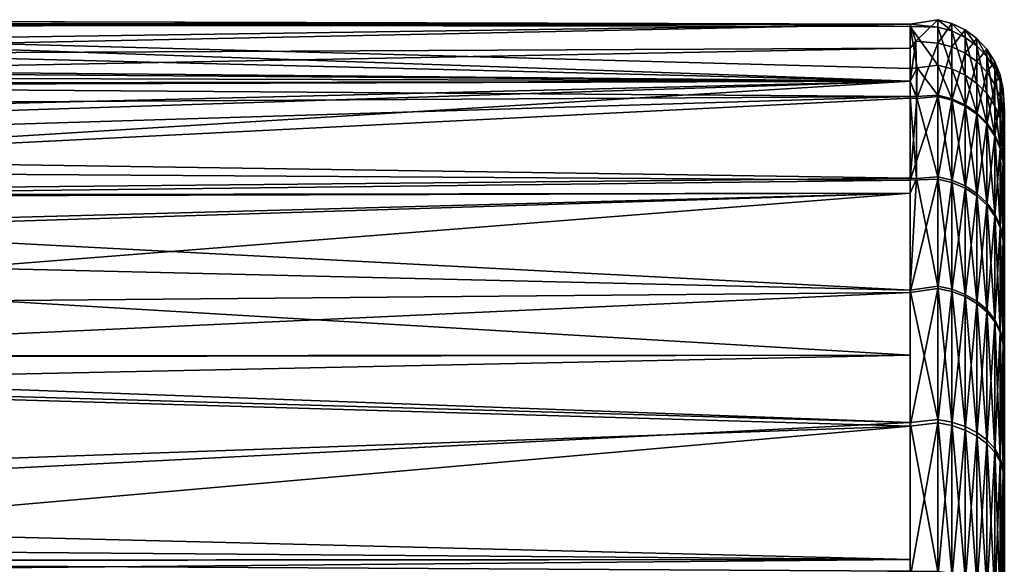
# Model space of a CAD drawing. Extents: x -0.025 to 0.074, y -0.158 to 0.025.
# Tile 182 of 182: x 0.058 to 0.074, y 0.012 to 0.021. Entities that reach past the tile are written whole.
import ezdxf

# ---------------------------------------------------------------- set-up
doc = ezdxf.new("R2010")
doc.units = 0
doc.layers.add('mesh', color=7, linetype='CONTINUOUS')

msp = doc.modelspace()

# ---------------------------------------------------------------- meshes
at = {"layer": 'mesh'}
mesh = msp.add_polyface(dxfattribs=at)
corners = [(0.072314, 0.01977, 0.075439), (0.044917, 0.019723, 0.075422), (0.045132, 0.019969, 0.074785), (0.05082, 0.01411, 0.07281), (0.051265, 0.012554, 0.072184), (0.050641, 0.01439, 0.072332), (0.050917, 0.013949, 0.073029), (0.050509, 0.014597, 0.071979), (0.050116, 0.014708, 0.069482), (0.050238, 0.014987, 0.071104), (0.051872, 0.01148, 0.07353), (0.051661, 0.012643, 0.07449), (0.051901, 0.012197, 0.07488), (0.051121, 0.013609, 0.073493), (0.051002, 0.013807, 0.073224), (0.052433, 0.010402, 0.074883), (0.052318, 0.011277, 0.0756), (0.052403, 0.011062, 0.075768), (0.05218, 0.011627, 0.075326), (0.052032, 0.010073, 0.072388), (0.051471, 0.011151, 0.071035), (0.051646, 0.008327, 0.068769), (0.05038, 0.013309, 0.068326), (0.05066, 0.010493, 0.066046), (0.051064, 0.013341, 0.074388), (0.051136, 0.012239, 0.076447), (0.05102, 0.01097, 0.078406), (0.072314, 0.020682, 0.071145), (0.046239, 0.020678, 0.071182), (0.046328, 0.020696, 0.070617), (0.04515, 0.020023, 0.074493), (0.045739, 0.020433, 0.072563), (0.072314, 0.020682, 0.068122), (0.047263, 0.020747, 0.067512), (0.047404, 0.020633, 0.066685), (0.046876, 0.020748, 0.068646), (0.043507, 0.012114, 0.0859), (0.072314, 0.011958, 0.086045), (0.04344, 0.010267, 0.087147), (0.04344, 0.012859, 0.085387), (0.072314, 0.012141, 0.085939), (0.072314, 0.019528, 0.075982), (0.044598, 0.019359, 0.076366), (0.043909, 0.018649, 0.078182), (0.072314, 0.018223, 0.078914), (0.043553, 0.017942, 0.079509), (0.072314, 0.016436, 0.081581), (0.043434, 0.017117, 0.080813), (0.072314, 0.015403, 0.083002), (0.043507, 0.015385, 0.082987), (0.072314, 0.014328, 0.08397), (0.04344, 0.01516, 0.08326), (0.051499, 0.012944, 0.074227)]
mesh.append_faces([[corners[k] for k in face] for face in [(0, 1, 2, 2), (3, 4, 5, 5), (3, 6, 4, 4), (4, 7, 5, 5), (8, 9, 4, 4), (10, 11, 12, 12), (4, 13, 10, 10), (4, 14, 13, 13), (6, 14, 4, 4), (15, 16, 17, 17), (18, 16, 15, 15), (19, 4, 10, 10), (20, 4, 19, 19), (20, 8, 4, 4), (10, 18, 15, 15), (12, 18, 10, 10), (20, 21, 22, 22), (21, 23, 22, 22), (24, 6, 3, 3), (17, 25, 26, 26), (12, 11, 25, 25), (25, 18, 12, 12), (25, 16, 18, 18), (17, 16, 25, 25), (24, 14, 6, 6), (24, 13, 14, 14), (27, 28, 29, 29), (0, 2, 30, 30), (0, 31, 28, 28), (32, 33, 34, 34), (27, 35, 33, 33), (36, 37, 38, 38), (39, 40, 36, 36), (41, 42, 1, 1), (41, 43, 42, 42), (44, 45, 43, 43), (46, 47, 45, 45), (48, 49, 47, 47), (50, 51, 49, 49), (10, 52, 11, 11), (10, 13, 52, 52), (25, 52, 24, 24), (25, 11, 52, 52), (52, 13, 24, 24)]])
mesh = msp.add_polyface(dxfattribs=at)
corners = [(0.072314, 0.019528, 0.075982), (0.044917, 0.019723, 0.075422), (0.072314, 0.01977, 0.075439), (0.072314, 0.020682, 0.066755), (0.048169, 0.020182, 0.063905), (0.072314, 0.020299, 0.064953), (0.050176, 0.012316, 0.052091), (0.05018, 0.012134, 0.051971), (0.072314, 0.012141, 0.051961), (0.072314, 0.008339, 0.049766), (0.050161, 0.008308, 0.049832), (0.050123, 0.007055, 0.049245), (0.072314, 0.00621, 0.088826), (0.043507, 0.008317, 0.088089), (0.072314, 0.008339, 0.088134), (0.072314, 0.020643, 0.071332), (0.046239, 0.020678, 0.071182), (0.072314, 0.020682, 0.071145), (0.072314, 0.019974, 0.074476), (0.04515, 0.020023, 0.074493), (0.045739, 0.020433, 0.072563), (0.048341, 0.01984, 0.062835), (0.072314, 0.01977, 0.062461), (0.047894, 0.020328, 0.064739), (0.047404, 0.020633, 0.066685), (0.072314, 0.020682, 0.068122), (0.047263, 0.020747, 0.067512), (0.046328, 0.020696, 0.070617), (0.046876, 0.020748, 0.068646), (0.048928, 0.019012, 0.060479), (0.049107, 0.018343, 0.059201), (0.048757, 0.019189, 0.060978), (0.048483, 0.019697, 0.062485), (0.072314, 0.0164, 0.056269), (0.049674, 0.016198, 0.05591), (0.049881, 0.01537, 0.054925), (0.072314, 0.017984, 0.05845), (0.049527, 0.017272, 0.057304), (0.072314, 0.019501, 0.061857), (0.049304, 0.017919, 0.058485), (0.072314, 0.018191, 0.058914), (0.049433, 0.01737, 0.057493), (0.072314, 0.014271, 0.053878), (0.050024, 0.013476, 0.053078), (0.049896, 0.014927, 0.054411), (0.072314, 0.015403, 0.054898), (0.072314, 0.009745, 0.050482), (0.050221, 0.010297, 0.050763), (0.050112, 0.008527, 0.049902), (0.072314, 0.011858, 0.051777), (0.050129, 0.011943, 0.051847), (0.04344, 0.010267, 0.087147), (0.072314, 0.009183, 0.087647), (0.072314, 0.011958, 0.086045), (0.043507, 0.012114, 0.0859), (0.072314, 0.012141, 0.085939), (0.04344, 0.012859, 0.085387), (0.072314, 0.014328, 0.08397), (0.072314, 0.018223, 0.078914), (0.043909, 0.018649, 0.078182), (0.072314, 0.017984, 0.07945), (0.043553, 0.017942, 0.079509), (0.072314, 0.016436, 0.081581), (0.072314, 0.015403, 0.083002), (0.043434, 0.017117, 0.080813), (0.043507, 0.015385, 0.082987), (0.04344, 0.01516, 0.08326)]
mesh.append_faces([[corners[k] for k in face] for face in [(0, 1, 2, 2), (3, 4, 5, 5), (6, 7, 8, 8), (9, 10, 11, 11), (12, 13, 14, 14), (15, 16, 17, 17), (18, 16, 15, 15), (2, 16, 18, 18), (19, 20, 2, 2), (5, 21, 22, 22), (5, 4, 21, 21), (3, 23, 4, 4), (3, 24, 23, 23), (25, 24, 3, 3), (17, 26, 25, 25), (27, 28, 17, 17), (22, 29, 30, 30), (22, 31, 29, 29), (22, 32, 31, 31), (21, 32, 22, 22), (33, 34, 35, 35), (36, 37, 34, 34), (30, 38, 22, 22), (39, 40, 30, 30), (41, 36, 39, 39), (41, 37, 36, 36), (42, 43, 6, 6), (42, 44, 43, 43), (35, 44, 45, 45), (46, 47, 48, 48), (49, 50, 47, 47), (8, 7, 50, 50), (48, 10, 9, 9), (51, 52, 14, 14), (51, 53, 52, 52), (54, 55, 53, 53), (56, 57, 55, 55), (58, 59, 0, 0), (60, 61, 58, 58), (62, 61, 60, 60), (63, 64, 62, 62), (57, 65, 63, 63), (56, 66, 57, 57)]])
mesh = msp.add_polyface(dxfattribs=at)
corners = [(0.072405, 0.020408, 0.06493), (0.072751, 0.020379, 0.064936), (0.072751, 0.020751, 0.068123), (0.072418, 0.019497, 0.061858), (0.072751, 0.019527, 0.061843), (0.072751, 0.020631, 0.071333), (0.072977, 0.019965, 0.074469), (0.072751, 0.020024, 0.074485), (0.072977, 0.020571, 0.071326), (0.072977, 0.02069, 0.068126), (0.072977, 0.020319, 0.064947), (0.072977, 0.01947, 0.061864), (0.073188, 0.019866, 0.074442), (0.073188, 0.020469, 0.071314), (0.073188, 0.020588, 0.06813), (0.073188, 0.020219, 0.064967), (0.073188, 0.019373, 0.061899), (0.073374, 0.019735, 0.074406), (0.073374, 0.020333, 0.071299), (0.073374, 0.020452, 0.068135), (0.073374, 0.020085, 0.064993), (0.073533, 0.019572, 0.074361), (0.073533, 0.020166, 0.07128), (0.073533, 0.020283, 0.068142), (0.073533, 0.019919, 0.065025), (0.073374, 0.019245, 0.061945), (0.073662, 0.019964, 0.071257), (0.073662, 0.02008, 0.06815), (0.073662, 0.01972, 0.065064), (0.073747, 0.019757, 0.071233), (0.073747, 0.019872, 0.068158), (0.072314, 0.020643, 0.071332), (0.072425, 0.019982, 0.074477), (0.072314, 0.020682, 0.068122)]
mesh.append_faces([[corners[k] for k in face] for face in [(0, 1, 2, 2), (3, 1, 0, 0), (3, 4, 1, 1), (5, 6, 7, 7), (5, 8, 6, 6), (2, 8, 5, 5), (2, 9, 8, 8), (1, 9, 2, 2), (1, 10, 9, 9), (4, 10, 1, 1), (4, 11, 10, 10), (8, 12, 6, 6), (8, 13, 12, 12), (9, 13, 8, 8), (9, 14, 13, 13), (10, 14, 9, 9), (10, 15, 14, 14), (11, 15, 10, 10), (11, 16, 15, 15), (13, 17, 12, 12), (13, 18, 17, 17), (14, 18, 13, 13), (14, 19, 18, 18), (15, 19, 14, 14), (15, 20, 19, 19), (16, 20, 15, 15), (18, 21, 17, 17), (18, 22, 21, 21), (19, 22, 18, 18), (19, 23, 22, 22), (20, 23, 19, 19), (20, 24, 23, 23), (25, 24, 20, 20), (23, 26, 22, 22), (23, 27, 26, 26), (24, 27, 23, 23), (24, 28, 27, 27), (27, 29, 26, 26), (27, 30, 29, 29), (28, 30, 27, 27), (31, 7, 32, 32), (31, 5, 7, 7), (33, 2, 5, 5), (0, 2, 33, 33)]])
mesh = msp.add_polyface(dxfattribs=at)
corners = [(0.072314, 0.008339, 0.049766), (0.050123, 0.007055, 0.049245), (0.072314, 0.006779, 0.049259), (0.072405, 0.006246, 0.088936), (0.072314, 0.008339, 0.088134), (0.072426, 0.009185, 0.087649), (0.072314, 0.00621, 0.088826), (0.072314, 0.009183, 0.087647), (0.072416, 0.019524, 0.075983), (0.072314, 0.01977, 0.075439), (0.072425, 0.019982, 0.074477), (0.072314, 0.019528, 0.075982), (0.072416, 0.018218, 0.078911), (0.072314, 0.018223, 0.078914), (0.072314, 0.017984, 0.07945), (0.072314, 0.019974, 0.074476), (0.072405, 0.020408, 0.06493), (0.072314, 0.01977, 0.062461), (0.072418, 0.019497, 0.061858), (0.072314, 0.020299, 0.064953), (0.072314, 0.020682, 0.066755), (0.072314, 0.019501, 0.061857), (0.072405, 0.006812, 0.049157), (0.072314, 0.0164, 0.056269), (0.049881, 0.01537, 0.054925), (0.072314, 0.015403, 0.054898), (0.072314, 0.017984, 0.05845), (0.049674, 0.016198, 0.05591), (0.049107, 0.018343, 0.059201), (0.072314, 0.018191, 0.058914), (0.049304, 0.017919, 0.058485), (0.050176, 0.012316, 0.052091), (0.072314, 0.012141, 0.051961), (0.072314, 0.014271, 0.053878), (0.049896, 0.014927, 0.054411), (0.072314, 0.009745, 0.050482), (0.050112, 0.008527, 0.049902), (0.072314, 0.010298, 0.050763), (0.050221, 0.010297, 0.050763), (0.072314, 0.011858, 0.051777), (0.050129, 0.011943, 0.051847), (0.072314, 0.011958, 0.086045), (0.072314, 0.012141, 0.085939), (0.072314, 0.014328, 0.08397), (0.072314, 0.015403, 0.083002), (0.072314, 0.016436, 0.081581), (0.072314, 0.020643, 0.071332), (0.072314, 0.020682, 0.071145), (0.072314, 0.020682, 0.068122), (0.072751, 0.011952, 0.08604), (0.072751, 0.014375, 0.084025), (0.072751, 0.020631, 0.071333), (0.072751, 0.018207, 0.058909), (0.072751, 0.016465, 0.056223), (0.072751, 0.01432, 0.053822)]
mesh.append_faces([[corners[k] for k in face] for face in [(0, 1, 2, 2), (3, 4, 5, 5), (3, 6, 4, 4), (4, 7, 5, 5), (8, 9, 10, 10), (8, 11, 9, 9), (12, 11, 8, 8), (12, 13, 11, 11), (14, 13, 12, 12), (9, 15, 10, 10), (16, 17, 18, 18), (16, 19, 17, 17), (20, 19, 16, 16), (17, 21, 18, 18), (0, 2, 22, 22), (23, 24, 25, 25), (26, 27, 23, 23), (28, 29, 21, 21), (30, 26, 29, 29), (31, 32, 33, 33), (25, 34, 33, 33), (35, 36, 0, 0), (37, 38, 35, 35), (39, 38, 37, 37), (32, 40, 39, 39), (41, 42, 43, 43), (5, 7, 41, 41), (43, 44, 45, 45), (45, 14, 12, 12), (46, 47, 48, 48), (10, 15, 46, 46), (48, 20, 16, 16), (29, 26, 23, 23), (18, 21, 29, 29), (23, 25, 33, 33), (33, 32, 39, 39), (39, 37, 35, 35), (35, 0, 22, 22), (43, 49, 41, 41), (45, 50, 43, 43), (48, 51, 46, 46), (23, 52, 29, 29), (33, 53, 23, 23), (39, 54, 33, 33)]])
mesh = msp.add_polyface(dxfattribs=at)
corners = [(0.073814, 0.019218, 0.067193), (0.073796, 0.019286, 0.065149), (0.073814, 0.018928, 0.065174), (0.073796, 0.019638, 0.068167), (0.073814, 0.019255, 0.068182), (0.073814, 0.019295, 0.069236), (0.073796, 0.019525, 0.071206), (0.073814, 0.019165, 0.071166), (0.073814, 0.01881, 0.073284), (0.073796, 0.01895, 0.074191), (0.073814, 0.019158, 0.071275), (0.072425, 0.019982, 0.074477), (0.072751, 0.019549, 0.075994), (0.072416, 0.019524, 0.075983), (0.072751, 0.020024, 0.074485), (0.072977, 0.019491, 0.075974), (0.072977, 0.019965, 0.074469), (0.072751, 0.018207, 0.058909), (0.072977, 0.01947, 0.061864), (0.072751, 0.019527, 0.061843), (0.073188, 0.019395, 0.075939), (0.073188, 0.019866, 0.074442), (0.072977, 0.018154, 0.058939), (0.073188, 0.019373, 0.061899), (0.073374, 0.019266, 0.075894), (0.073374, 0.019735, 0.074406), (0.073374, 0.019245, 0.061945), (0.073374, 0.020085, 0.064993), (0.073533, 0.019107, 0.075837), (0.073533, 0.019572, 0.074361), (0.073533, 0.019086, 0.062002), (0.073533, 0.019919, 0.065025), (0.073662, 0.018916, 0.075769), (0.073662, 0.019376, 0.074308), (0.073533, 0.020166, 0.07128), (0.073662, 0.019964, 0.071257), (0.073662, 0.01972, 0.065064), (0.073662, 0.018895, 0.06207), (0.073747, 0.019176, 0.074253), (0.073747, 0.019757, 0.071233), (0.073747, 0.019516, 0.065104), (0.073747, 0.019872, 0.068158), (0.073747, 0.018699, 0.062141), (0.072314, 0.018191, 0.058914), (0.072418, 0.019497, 0.061858)]
mesh.append_faces([[corners[k] for k in face] for face in [(0, 1, 2, 2), (0, 3, 1, 1), (4, 3, 0, 0), (5, 3, 4, 4), (5, 6, 3, 3), (7, 6, 5, 5), (6, 8, 9, 9), (6, 10, 8, 8), (7, 10, 6, 6), (11, 12, 13, 13), (11, 14, 12, 12), (14, 15, 12, 12), (14, 16, 15, 15), (17, 18, 19, 19), (16, 20, 15, 15), (16, 21, 20, 20), (22, 23, 18, 18), (21, 24, 20, 20), (21, 25, 24, 24), (23, 26, 27, 27), (25, 28, 24, 24), (25, 29, 28, 28), (26, 30, 31, 31), (29, 32, 28, 28), (29, 33, 32, 32), (34, 33, 29, 29), (34, 35, 33, 33), (30, 36, 31, 31), (30, 37, 36, 36), (35, 38, 33, 33), (35, 39, 38, 38), (36, 40, 41, 41), (37, 40, 36, 36), (37, 42, 40, 40), (39, 9, 38, 38), (39, 6, 9, 9), (41, 6, 39, 39), (41, 3, 6, 6), (40, 3, 41, 41), (40, 1, 3, 3), (42, 1, 40, 40), (0, 2, 4, 4), (43, 19, 44, 44)]])
mesh = msp.add_polyface(dxfattribs=at)
corners = [(0.073814, 0.018119, 0.062351), (0.073796, 0.018479, 0.062221), (0.073814, 0.017722, 0.061272), (0.073814, 0.018428, 0.063191), (0.073796, 0.019286, 0.065149), (0.073814, 0.018928, 0.065174), (0.073796, 0.01895, 0.074191), (0.073814, 0.01825, 0.075253), (0.073796, 0.0185, 0.07562), (0.073814, 0.018581, 0.07409), (0.073814, 0.01881, 0.073284), (0.073814, 0.018153, 0.075496), (0.072416, 0.019524, 0.075983), (0.072751, 0.018245, 0.078922), (0.072416, 0.018218, 0.078911), (0.072751, 0.019549, 0.075994), (0.072977, 0.018191, 0.078893), (0.072977, 0.019491, 0.075974), (0.072751, 0.018207, 0.058909), (0.072977, 0.018154, 0.058939), (0.072977, 0.01947, 0.061864), (0.073188, 0.018101, 0.078844), (0.073188, 0.019395, 0.075939), (0.073188, 0.018064, 0.058988), (0.073188, 0.019373, 0.061899), (0.073374, 0.017981, 0.078779), (0.073374, 0.019266, 0.075894), (0.073374, 0.019245, 0.061945), (0.073374, 0.017944, 0.059053), (0.073533, 0.017833, 0.078699), (0.073533, 0.019107, 0.075837), (0.073533, 0.019086, 0.062002), (0.073533, 0.017796, 0.059134), (0.073662, 0.017654, 0.078602), (0.073662, 0.018916, 0.075769), (0.073662, 0.018895, 0.06207), (0.073662, 0.017618, 0.059231), (0.073747, 0.01872, 0.075699), (0.073747, 0.017471, 0.078503), (0.073662, 0.019376, 0.074308), (0.073747, 0.019176, 0.074253), (0.073747, 0.018699, 0.062141), (0.073747, 0.017435, 0.059331), (0.073796, 0.017265, 0.078392), (0.073814, 0.019255, 0.068182), (0.073814, 0.016908, 0.059617), (0.073814, 0.016824, 0.059445), (0.072314, 0.018191, 0.058914), (0.072751, 0.019527, 0.061843)]
mesh.append_faces([[corners[k] for k in face] for face in [(0, 1, 2, 2), (3, 1, 0, 0), (3, 4, 1, 1), (5, 4, 3, 3), (6, 7, 8, 8), (6, 9, 7, 7), (10, 9, 6, 6), (7, 11, 8, 8), (12, 13, 14, 14), (12, 15, 13, 13), (15, 16, 13, 13), (15, 17, 16, 16), (18, 19, 20, 20), (17, 21, 16, 16), (17, 22, 21, 21), (19, 23, 24, 24), (22, 25, 21, 21), (22, 26, 25, 25), (23, 27, 24, 24), (23, 28, 27, 27), (26, 29, 25, 25), (26, 30, 29, 29), (28, 31, 27, 27), (28, 32, 31, 31), (30, 33, 29, 29), (30, 34, 33, 33), (32, 35, 31, 31), (32, 36, 35, 35), (34, 37, 38, 38), (39, 37, 34, 34), (39, 40, 37, 37), (36, 41, 35, 35), (36, 42, 41, 41), (37, 8, 43, 43), (40, 8, 37, 37), (40, 6, 8, 8), (41, 1, 4, 4), (42, 1, 41, 41), (2, 44, 0, 0), (2, 45, 44, 44), (44, 3, 0, 0), (44, 5, 3, 3), (45, 46, 44, 44), (47, 18, 48, 48)]])
mesh = msp.add_polyface(dxfattribs=at)
corners = [(0.073814, 0.016908, 0.059617), (0.073796, 0.017229, 0.059443), (0.073814, 0.016824, 0.059445), (0.073814, 0.017722, 0.061272), (0.073796, 0.018479, 0.062221), (0.073796, 0.017265, 0.078392), (0.073814, 0.016929, 0.07821), (0.073814, 0.016538, 0.07895), (0.073814, 0.017489, 0.07715), (0.073796, 0.0185, 0.07562), (0.073814, 0.018153, 0.075496), (0.072416, 0.018218, 0.078911), (0.072751, 0.018245, 0.078922), (0.072751, 0.016502, 0.081628), (0.072977, 0.016453, 0.081591), (0.072977, 0.018191, 0.078893), (0.072751, 0.016465, 0.056223), (0.072977, 0.018154, 0.058939), (0.072751, 0.018207, 0.058909), (0.072977, 0.016416, 0.05626), (0.073188, 0.016371, 0.081529), (0.073188, 0.018101, 0.078844), (0.073188, 0.018064, 0.058988), (0.073188, 0.016335, 0.056322), (0.073374, 0.016263, 0.081447), (0.073374, 0.017981, 0.078779), (0.073374, 0.017944, 0.059053), (0.073374, 0.016226, 0.056405), (0.073533, 0.016128, 0.081345), (0.073533, 0.017833, 0.078699), (0.073533, 0.017796, 0.059134), (0.073533, 0.016092, 0.056507), (0.073662, 0.017654, 0.078602), (0.073662, 0.015967, 0.081222), (0.073662, 0.017618, 0.059231), (0.073662, 0.015931, 0.05663), (0.073747, 0.017471, 0.078503), (0.073747, 0.015801, 0.081096), (0.073662, 0.018916, 0.075769), (0.073747, 0.017435, 0.059331), (0.073747, 0.015766, 0.056757), (0.073747, 0.01872, 0.075699), (0.073814, 0.014469, 0.056104), (0.073814, 0.013291, 0.054893), (0.073814, 0.019255, 0.068182), (0.073814, 0.01825, 0.075253), (0.073814, 0.019295, 0.069236), (0.073814, 0.019165, 0.071166), (0.073814, 0.01881, 0.073284), (0.073814, 0.019158, 0.071275), (0.073814, 0.018581, 0.07409), (0.073814, 0.015734, 0.057712), (0.072314, 0.016436, 0.081581), (0.072314, 0.0164, 0.056269)]
mesh.append_faces([[corners[k] for k in face] for face in [(0, 1, 2, 2), (3, 1, 0, 0), (3, 4, 1, 1), (5, 6, 7, 7), (5, 8, 6, 6), (9, 8, 5, 5), (9, 10, 8, 8), (11, 12, 13, 13), (12, 14, 13, 13), (12, 15, 14, 14), (16, 17, 18, 18), (16, 19, 17, 17), (15, 20, 14, 14), (15, 21, 20, 20), (19, 22, 17, 17), (19, 23, 22, 22), (21, 24, 20, 20), (21, 25, 24, 24), (23, 26, 22, 22), (23, 27, 26, 26), (25, 28, 24, 24), (25, 29, 28, 28), (27, 30, 26, 26), (27, 31, 30, 30), (29, 32, 33, 33), (31, 34, 30, 30), (31, 35, 34, 34), (32, 36, 37, 37), (38, 36, 32, 32), (35, 39, 34, 34), (35, 40, 39, 39), (41, 5, 36, 36), (39, 1, 4, 4), (40, 1, 39, 39), (42, 43, 44, 44), (43, 10, 45, 45), (43, 46, 44, 44), (43, 47, 46, 46), (43, 48, 49, 49), (43, 50, 48, 48), (44, 2, 51, 51), (11, 13, 52, 52), (53, 16, 18, 18)]])
mesh = msp.add_polyface(dxfattribs=at)
corners = [(0.073796, 0.015579, 0.056899), (0.073814, 0.015277, 0.057131), (0.073814, 0.015734, 0.057712), (0.073814, 0.014469, 0.056104), (0.073796, 0.013548, 0.054626), (0.073814, 0.016824, 0.059445), (0.073796, 0.017229, 0.059443), (0.072751, 0.016502, 0.081628), (0.072977, 0.014333, 0.083981), (0.072751, 0.014375, 0.084025), (0.072977, 0.016453, 0.081591), (0.072751, 0.01432, 0.053822), (0.072977, 0.016416, 0.05626), (0.072751, 0.016465, 0.056223), (0.072977, 0.014277, 0.053866), (0.073188, 0.014261, 0.083907), (0.073188, 0.016371, 0.081529), (0.073188, 0.016335, 0.056322), (0.073188, 0.014206, 0.05394), (0.073374, 0.014167, 0.083809), (0.073374, 0.016263, 0.081447), (0.073374, 0.016226, 0.056405), (0.073374, 0.014112, 0.054038), (0.073533, 0.016128, 0.081345), (0.073533, 0.014049, 0.083688), (0.073533, 0.016092, 0.056507), (0.073533, 0.013995, 0.05416), (0.073662, 0.015967, 0.081222), (0.073662, 0.013908, 0.083542), (0.073533, 0.017833, 0.078699), (0.073662, 0.015931, 0.05663), (0.073662, 0.013855, 0.054306), (0.073747, 0.015801, 0.081096), (0.073747, 0.013764, 0.083392), (0.073662, 0.017654, 0.078602), (0.073747, 0.015766, 0.056757), (0.073747, 0.013711, 0.054457), (0.073747, 0.017471, 0.078503), (0.073796, 0.015614, 0.080954), (0.073796, 0.017265, 0.078392), (0.073814, 0.016929, 0.07821), (0.073814, 0.009779, 0.052197), (0.073814, 0.016538, 0.07895), (0.073814, 0.019255, 0.068182), (0.073814, 0.019158, 0.071275), (0.073814, 0.019165, 0.071166), (0.073814, 0.013291, 0.054893), (0.073814, 0.017489, 0.07715), (0.073814, 0.018153, 0.075496), (0.073814, 0.01825, 0.075253), (0.073814, 0.018581, 0.07409), (0.073814, 0.015397, 0.08065), (0.073814, 0.014084, 0.082221), (0.072314, 0.016436, 0.081581), (0.072314, 0.014271, 0.053878)]
mesh.append_faces([[corners[k] for k in face] for face in [(0, 1, 2, 2), (0, 3, 1, 1), (4, 3, 0, 0), (5, 0, 2, 2), (5, 6, 0, 0), (7, 8, 9, 9), (7, 10, 8, 8), (11, 12, 13, 13), (11, 14, 12, 12), (10, 15, 8, 8), (10, 16, 15, 15), (14, 17, 12, 12), (14, 18, 17, 17), (16, 19, 15, 15), (16, 20, 19, 19), (18, 21, 17, 17), (18, 22, 21, 21), (20, 23, 24, 24), (22, 25, 21, 21), (22, 26, 25, 25), (23, 27, 28, 28), (29, 27, 23, 23), (26, 30, 25, 25), (26, 31, 30, 30), (27, 32, 33, 33), (34, 32, 27, 27), (31, 35, 30, 30), (31, 36, 35, 35), (37, 38, 32, 32), (37, 39, 38, 38), (35, 0, 6, 6), (36, 0, 35, 35), (40, 41, 42, 42), (3, 43, 1, 1), (44, 45, 46, 46), (47, 46, 40, 40), (47, 48, 46, 46), (49, 50, 46, 46), (43, 2, 1, 1), (51, 39, 42, 42), (51, 38, 39, 39), (52, 38, 51, 51), (53, 7, 9, 9), (54, 11, 13, 13)]])
mesh = msp.add_polyface(dxfattribs=at)
corners = [(0.073796, 0.009214, 0.051467), (0.073814, 0.010992, 0.05301), (0.073796, 0.011209, 0.0527), (0.073814, 0.009779, 0.052197), (0.073814, 0.01148, 0.053337), (0.073814, 0.013051, 0.054647), (0.072751, 0.011952, 0.08604), (0.072977, 0.009182, 0.087635), (0.072751, 0.009209, 0.087689), (0.072977, 0.011917, 0.08599), (0.072751, 0.009742, 0.050487), (0.072977, 0.011814, 0.051839), (0.072751, 0.01185, 0.051788), (0.072977, 0.009713, 0.05054), (0.073188, 0.009136, 0.087543), (0.073188, 0.011857, 0.085906), (0.073188, 0.011756, 0.051922), (0.073188, 0.009664, 0.050631), (0.073374, 0.011778, 0.085795), (0.073374, 0.009075, 0.087421), (0.073374, 0.011677, 0.052034), (0.073374, 0.0096, 0.050751), (0.073533, 0.01168, 0.085658), (0.073533, 0.008999, 0.08727), (0.073374, 0.014167, 0.083809), (0.073533, 0.01158, 0.052172), (0.073533, 0.00952, 0.050899), (0.073662, 0.011563, 0.085493), (0.073662, 0.008908, 0.087089), (0.073533, 0.014049, 0.083688), (0.073662, 0.011464, 0.052338), (0.073662, 0.009423, 0.051078), (0.073747, 0.011442, 0.085323), (0.073747, 0.008815, 0.086903), (0.073662, 0.013908, 0.083542), (0.073747, 0.011344, 0.052508), (0.073747, 0.009325, 0.051261), (0.073796, 0.011306, 0.085132), (0.073796, 0.00871, 0.086694), (0.073747, 0.013764, 0.083392), (0.073796, 0.013548, 0.054626), (0.073814, 0.012624, 0.083638), (0.073814, 0.013335, 0.082948), (0.073814, 0.016929, 0.07821), (0.073814, 0.011097, 0.084837), (0.073814, 0.009281, 0.085988), (0.072314, 0.011958, 0.086045), (0.072426, 0.009185, 0.087649), (0.072314, 0.009745, 0.050482), (0.072314, 0.011858, 0.051777), (0.073814, 0.014084, 0.082221), (0.073814, 0.015397, 0.08065)]
mesh.append_faces([[corners[k] for k in face] for face in [(0, 1, 2, 2), (0, 3, 1, 1), (2, 4, 5, 5), (1, 4, 2, 2), (6, 7, 8, 8), (6, 9, 7, 7), (10, 11, 12, 12), (10, 13, 11, 11), (9, 14, 7, 7), (9, 15, 14, 14), (13, 16, 11, 11), (13, 17, 16, 16), (15, 18, 19, 19), (17, 20, 16, 16), (17, 21, 20, 20), (18, 22, 23, 23), (24, 22, 18, 18), (21, 25, 20, 20), (21, 26, 25, 25), (22, 27, 28, 28), (29, 27, 22, 22), (26, 30, 25, 25), (26, 31, 30, 30), (27, 32, 33, 33), (34, 32, 27, 27), (31, 35, 30, 30), (31, 36, 35, 35), (32, 37, 38, 38), (39, 37, 32, 32), (35, 2, 40, 40), (36, 2, 35, 35), (36, 0, 2, 2), (3, 41, 42, 42), (43, 1, 3, 3), (44, 37, 41, 41), (37, 44, 45, 45), (46, 8, 47, 47), (46, 6, 8, 8), (48, 12, 49, 49), (48, 10, 12, 12), (50, 51, 3, 3), (44, 41, 3, 3), (3, 45, 44, 44)]])
mesh = msp.add_polyface(dxfattribs=at)
corners = [(0.073796, 0.011209, 0.0527), (0.073814, 0.013051, 0.054647), (0.073796, 0.013548, 0.054626), (0.073814, 0.013291, 0.054893), (0.073814, 0.014469, 0.056104), (0.073814, 0.014084, 0.082221), (0.073796, 0.013601, 0.083224), (0.073796, 0.015614, 0.080954), (0.073814, 0.013335, 0.082948), (0.073814, 0.012624, 0.083638), (0.073796, 0.011306, 0.085132), (0.072751, 0.014375, 0.084025), (0.072977, 0.011917, 0.08599), (0.072751, 0.011952, 0.08604), (0.072977, 0.014333, 0.083981), (0.072751, 0.01185, 0.051788), (0.072977, 0.014277, 0.053866), (0.072751, 0.01432, 0.053822), (0.072977, 0.011814, 0.051839), (0.073188, 0.011857, 0.085906), (0.073188, 0.014261, 0.083907), (0.073188, 0.014206, 0.05394), (0.073188, 0.011756, 0.051922), (0.073374, 0.011778, 0.085795), (0.073374, 0.014167, 0.083809), (0.073374, 0.014112, 0.054038), (0.073374, 0.011677, 0.052034), (0.073533, 0.014049, 0.083688), (0.073533, 0.01168, 0.085658), (0.073374, 0.016263, 0.081447), (0.073533, 0.013995, 0.05416), (0.073533, 0.01158, 0.052172), (0.073662, 0.013908, 0.083542), (0.073662, 0.011563, 0.085493), (0.073533, 0.016128, 0.081345), (0.073662, 0.013855, 0.054306), (0.073662, 0.011464, 0.052338), (0.073747, 0.013764, 0.083392), (0.073747, 0.011442, 0.085323), (0.073662, 0.015967, 0.081222), (0.073747, 0.013711, 0.054457), (0.073747, 0.011344, 0.052508), (0.073747, 0.015801, 0.081096), (0.073796, 0.015579, 0.056899), (0.073814, 0.009779, 0.052197), (0.073814, 0.01148, 0.053337), (0.073814, 0.010992, 0.05301), (0.073814, 0.016929, 0.07821), (0.072314, 0.014328, 0.08397), (0.072314, 0.011858, 0.051777), (0.073814, 0.015397, 0.08065), (0.073814, 0.016538, 0.07895)]
mesh.append_faces([[corners[k] for k in face] for face in [(0, 1, 2, 2), (2, 3, 4, 4), (1, 3, 2, 2), (5, 6, 7, 7), (8, 6, 5, 5), (9, 6, 8, 8), (9, 10, 6, 6), (11, 12, 13, 13), (11, 14, 12, 12), (15, 16, 17, 17), (15, 18, 16, 16), (14, 19, 12, 12), (14, 20, 19, 19), (18, 21, 16, 16), (18, 22, 21, 21), (20, 23, 19, 19), (20, 24, 23, 23), (22, 25, 21, 21), (22, 26, 25, 25), (24, 27, 28, 28), (29, 27, 24, 24), (26, 30, 25, 25), (26, 31, 30, 30), (27, 32, 33, 33), (34, 32, 27, 27), (31, 35, 30, 30), (31, 36, 35, 35), (32, 37, 38, 38), (39, 37, 32, 32), (36, 40, 35, 35), (36, 41, 40, 40), (37, 6, 10, 10), (42, 6, 37, 37), (42, 7, 6, 6), (40, 2, 43, 43), (41, 2, 40, 40), (44, 8, 5, 5), (45, 46, 47, 47), (47, 1, 45, 45), (47, 3, 1, 1), (48, 11, 13, 13), (49, 15, 17, 17), (44, 50, 51, 51)]])

doc.saveas('drawing.dxf')
